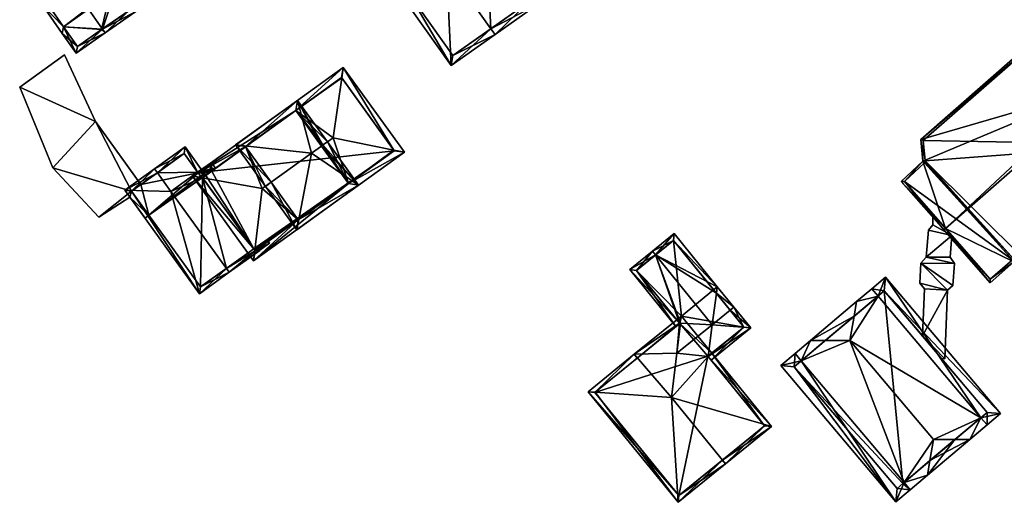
# Model space of a CAD drawing. Header units: inches. Extents: x 2523744 to 2528136, y 1148995 to 1152010.
# Tile 184 of 256: x 2526764 to 2526866, y 1151242 to 1151293. Entities that reach past the tile are written whole.
import ezdxf

# ---------------------------------------------------------------- set-up
doc = ezdxf.new("R2010")
doc.units = ezdxf.units.IN
doc.header["$MEASUREMENT"] = 0
doc.layers.add('Gebaeude Einzelhaus', color=10, linetype='Continuous')
doc.layers.add('Offenes Gebaeude', color=10, linetype='Continuous')

msp = doc.modelspace()

# ---------------------------------------------------------------- meshes
at = {"layer": 'Gebaeude Einzelhaus'}
mesh = msp.add_polyface(dxfattribs=at)
corners = [(2526812.66, 1151291.578, 404.851), (2526813.093, 1151290.966, 404.851), (2526817.638, 1151294.18, 402.566), (2526812.14, 1151301.953, 402.566), (2526808.028, 1151298.126, 404.851), (2526807.595, 1151298.738, 404.851), (2526803.029, 1151295.508, 402.566), (2526808.526, 1151287.736, 402.566), (2526811.961, 1151300.908, 402.874), (2526816.593, 1151294.359, 402.874), (2526804.075, 1151295.329, 402.873), (2526808.706, 1151288.781, 402.873), (2526811.961, 1151300.908, 394.977), (2526816.593, 1151294.359, 394.977), (2526804.075, 1151295.329, 394.977), (2526808.706, 1151288.781, 394.977)]
mesh.append_faces([[corners[k] for k in face] for face in [(11, 0, 1), (1, 0, 9), (10, 11, 7), (7, 11, 1), (6, 10, 7), (4, 10, 5), (8, 4, 5), (5, 10, 6), (3, 8, 5), (9, 8, 2), (1, 9, 2), (2, 8, 3), (4, 7, 0), (0, 7, 1), (4, 6, 7), (4, 5, 6), (0, 3, 4), (4, 3, 5), (0, 2, 3), (0, 1, 2)]], dxfattribs={"color": 13})
mesh.append_faces([[corners[k] for k in face] for face in [(13, 15, 14), (13, 14, 12), (0, 15, 13), (11, 15, 0), (0, 13, 9), (14, 15, 10), (10, 15, 11), (12, 14, 4), (4, 14, 10), (8, 12, 4), (13, 12, 9), (9, 12, 8)]], dxfattribs={"color": 41})
mesh = msp.add_polyface(dxfattribs=at)
corners = [(2526773.479, 1151295.571, 400.707), (2526770.698, 1151293.623, 401.832), (2526772.15, 1151291.55, 401.833), (2526775.626, 1151293.378, 400.541), (2526772.436, 1151291.141, 401.833), (2526773.889, 1151295.858, 400.541), (2526766.588, 1151293.931, 400.716), (2526768.085, 1151291.793, 400.716), (2526769.2, 1151295.761, 401.833), (2526765.89, 1151294.054, 400.541), (2526766.587, 1151293.931, 400.716), (2526767.963, 1151291.095, 400.541), (2526769.414, 1151289.024, 400.541), (2526766.3, 1151294.341, 400.716), (2526769.201, 1151295.762, 401.832), (2526768.913, 1151296.171, 401.833), (2526774.93, 1151293.5, 400.707), (2526769.536, 1151289.721, 400.716), (2526772.066, 1151291.491, 401.797), (2526772.066, 1151291.491, 394.08), (2526774.93, 1151293.5, 394.08), (2526773.479, 1151295.571, 394.08), (2526768.085, 1151291.793, 394.08), (2526766.587, 1151293.931, 394.08), (2526769.536, 1151289.721, 394.08), (2526773.026, 1151295.559, 394.08), (2526771.671, 1151297.493, 394.08), (2526773.336, 1151295.776, 394.08)]
mesh.append_faces([[corners[k] for k in face] for face in [(7, 9, 6), (6, 9, 13), (7, 11, 9), (4, 18, 2), (7, 17, 11), (11, 17, 12), (12, 17, 4), (4, 17, 18), (2, 16, 4), (4, 16, 3), (3, 16, 5), (5, 16, 0), (14, 8, 15), (2, 12, 4), (9, 10, 13), (1, 7, 2), (2, 7, 12), (12, 7, 11), (11, 7, 9), (9, 7, 10), (8, 6, 1), (1, 6, 7), (0, 3, 5), (0, 2, 3), (3, 2, 4), (0, 1, 2)]], dxfattribs={"color": 13})
mesh.append_faces([[corners[k] for k in face] for face in [(21, 25, 27), (25, 23, 26), (25, 22, 23), (25, 19, 22), (22, 19, 24), (21, 20, 25), (25, 20, 19), (18, 17, 19), (19, 17, 24), (7, 24, 17), (7, 22, 24), (7, 6, 22), (22, 6, 23), (20, 21, 16), (16, 21, 0), (16, 19, 20), (2, 18, 16), (16, 18, 19)]], dxfattribs={"color": 41})
mesh = msp.add_polyface(dxfattribs=at)
corners = [(2526860.073, 1151270.751, 404.939), (2526855.444, 1151275.654, 400.859), (2526859.885, 1151270.586, 404.939), (2526857.698, 1151277.768, 400.796), (2526875.667, 1151285.312, 404.532), (2526876.506, 1151285.153, 404.939), (2526876.256, 1151285.818, 404.536), (2526876.694, 1151285.318, 404.939), (2526876.066, 1151285.655, 404.535), (2526857.496, 1151280.033, 399.685), (2526870.661, 1151291.238, 399.836), (2526870.974, 1151291.844, 399.685), (2526871.137, 1151291.658, 399.835), (2526882.138, 1151279.106, 400.349), (2526867.203, 1151267.256, 400.866), (2526868.483, 1151267.14, 400.349), (2526864.714, 1151265.076, 400.868), (2526881.785, 1151279.13, 400.488), (2526868.399, 1151267.399, 400.488), (2526857.756, 1151279.929, 399.836), (2526857.948, 1151277.785, 400.888), (2526857.924, 1151277.661, 400.935), (2526857.875, 1151277.591, 400.947), (2526855.791, 1151275.636, 401.006), (2526864.738, 1151265.429, 401.007), (2526867.073, 1151267.47, 401.003), (2526867.215, 1151267.506, 400.966), (2526881.071, 1151279.944, 399.688), (2526881.785, 1151279.13, 391.343), (2526881.071, 1151279.944, 391.343), (2526870.661, 1151291.238, 391.343), (2526857.756, 1151279.929, 391.343), (2526857.948, 1151277.785, 391.343), (2526857.924, 1151277.661, 391.343), (2526857.875, 1151277.591, 391.343), (2526855.791, 1151275.636, 391.343), (2526858.746, 1151272.265, 398.667), (2526858.746, 1151272.265, 398.767), (2526860.715, 1151270.019, 398.667), (2526864.738, 1151265.429, 391.343), (2526860.715, 1151270.019, 398.767), (2526870.626, 1151269.35, 399.023), (2526868.399, 1151267.399, 391.343), (2526874.37, 1151272.632, 399.123), (2526870.626, 1151269.35, 399.123), (2526874.37, 1151272.632, 399.023), (2526867.073, 1151267.47, 391.343), (2526867.215, 1151267.506, 391.343), (2526880.563, 1151279.515, 391.343)]
mesh.append_faces([[corners[k] for k in face] for face in [(14, 18, 15), (14, 26, 18), (14, 25, 26), (16, 24, 14), (14, 24, 25), (2, 24, 16), (2, 0, 24), (21, 22, 3), (3, 23, 1), (1, 23, 2), (2, 23, 0), (3, 22, 23), (10, 11, 12), (19, 9, 10), (10, 9, 11), (21, 3, 20), (20, 3, 19), (19, 3, 9), (7, 5, 6), (6, 5, 8), (13, 17, 7), (7, 17, 5), (13, 15, 17), (17, 15, 18), (14, 0, 16), (16, 0, 2), (13, 5, 15), (15, 5, 14), (14, 5, 0), (13, 7, 5), (9, 10, 11), (11, 10, 12), (3, 4, 9), (9, 4, 10), (4, 5, 8), (8, 5, 6), (6, 5, 7), (3, 0, 4), (4, 0, 5), (3, 1, 0), (0, 1, 2)]], dxfattribs={"color": 13})
mesh.append_faces([[corners[k] for k in face] for face in [(33, 46, 34), (34, 46, 35), (35, 46, 39), (33, 47, 46), (42, 48, 28), (28, 48, 29), (48, 31, 30), (33, 32, 47), (47, 32, 42), (42, 32, 48), (48, 32, 31), (18, 47, 42), (18, 26, 47), (26, 46, 47), (26, 25, 46), (25, 39, 46), (25, 24, 39), (17, 43, 45), (45, 28, 17), (41, 42, 45), (45, 42, 28), (43, 18, 44), (44, 18, 41), (18, 43, 17), (41, 18, 42), (0, 37, 40), (38, 24, 40), (40, 24, 0), (38, 39, 24), (36, 35, 38), (38, 35, 39), (37, 23, 36), (23, 37, 0), (36, 23, 35), (23, 22, 35), (35, 22, 34), (22, 21, 34), (34, 21, 33), (21, 20, 33), (33, 20, 32), (20, 19, 32), (32, 19, 31), (10, 30, 19), (19, 30, 31), (5, 27, 8), (27, 28, 29), (5, 17, 27), (27, 17, 28)]], dxfattribs={"color": 41})
mesh = msp.add_polyface(dxfattribs=at)
corners = [(2526775.189, 1151274.621, 399.473), (2526766.984, 1151277.079, 399.473), (2526771.79, 1151271.928, 399.473), (2526771.424, 1151281.889, 399.473), (2526763.521, 1151285.473, 399.473), (2526775.023, 1151273.995, 399.473), (2526776.996, 1151272.111, 399.473), (2526776.59, 1151271.819, 399.473), (2526776.156, 1151275.317, 399.473), (2526768.211, 1151288.85, 399.473), (2526763.521, 1151285.473, 393.804), (2526768.211, 1151288.85, 393.804), (2526766.984, 1151277.079, 393.804), (2526771.79, 1151271.928, 393.804), (2526775.023, 1151273.995, 393.804), (2526776.59, 1151271.819, 393.804), (2526776.996, 1151272.111, 393.804), (2526771.424, 1151281.889, 393.804), (2526776.156, 1151275.317, 393.804), (2526775.189, 1151274.621, 393.804)]
mesh.append_faces([[corners[k] for k in face] for face in [(4, 3, 9), (3, 0, 8), (0, 5, 6), (6, 5, 7), (0, 2, 5), (4, 1, 3), (3, 1, 0), (0, 1, 2)]], dxfattribs={"color": 13})
mesh.append_faces([[corners[k] for k in face] for face in [(14, 16, 15), (14, 19, 16), (19, 17, 18), (17, 10, 11), (19, 12, 17), (17, 12, 10), (14, 13, 19), (19, 13, 12), (17, 8, 18), (17, 3, 8), (9, 3, 11), (11, 3, 17), (6, 7, 16), (16, 7, 15), (7, 5, 15), (15, 5, 14), (5, 2, 14), (14, 2, 13), (2, 1, 13), (13, 1, 12), (1, 4, 12), (12, 4, 10), (4, 9, 10), (10, 9, 11)]], dxfattribs={"color": 41})
mesh = msp.add_polyface(dxfattribs=at)
corners = [(2526792.324, 1151283.054, 407.765), (2526797.264, 1151287.534, 407.189), (2526781.536, 1151276.21, 407.189), (2526797.109, 1151286.467, 407.785), (2526787.085, 1151279.281, 407.766), (2526782.6, 1151276.018, 407.787), (2526788.818, 1151274.895, 411.281), (2526789.756, 1151275.57, 411.281), (2526795.143, 1151279.449, 411.281), (2526794.996, 1151279.343, 411.281), (2526795.604, 1151279.781, 411.281), (2526796.201, 1151280.211, 411.281), (2526802.55, 1151278.908, 407.786), (2526803.635, 1151278.685, 407.189), (2526788.041, 1151268.461, 407.786), (2526787.908, 1151267.361, 407.189), (2526797.819, 1151275.422, 407.739), (2526792.579, 1151271.649, 407.739), (2526782.584, 1151276.04, 407.766), (2526797.094, 1151286.488, 407.765), (2526788.078, 1151268.409, 407.74), (2526802.588, 1151278.855, 407.739), (2526797.094, 1151286.488, 393.804), (2526802.588, 1151278.855, 393.804), (2526783.542, 1151276.729, 402.424), (2526782.584, 1151276.04, 402.12), (2526783.542, 1151276.729, 393.804), (2526787.926, 1151268.62, 402.12), (2526788.078, 1151268.409, 402.12), (2526787.926, 1151268.619, 400.621), (2526788.078, 1151268.409, 400.621), (2526787.926, 1151268.619, 393.804), (2526788.078, 1151268.409, 393.804), (2526782.918, 1151276.281, 393.804), (2526782.584, 1151276.04, 393.804)]
mesh.append_faces([[corners[k] for k in face] for face in [(12, 13, 21), (14, 20, 15), (15, 16, 13), (13, 16, 21), (15, 17, 16), (15, 20, 17), (18, 5, 2), (2, 14, 15), (2, 5, 14), (3, 19, 1), (13, 12, 1), (1, 12, 3), (0, 1, 19), (18, 2, 4), (4, 2, 0), (0, 2, 1), (14, 17, 6), (6, 17, 7), (16, 8, 9), (16, 10, 8), (16, 11, 10), (16, 12, 11), (16, 13, 12), (14, 15, 17), (17, 15, 16), (16, 15, 13), (5, 14, 6), (5, 2, 14), (14, 2, 15), (12, 3, 11), (13, 1, 12), (12, 1, 3), (3, 0, 11), (11, 0, 10), (10, 0, 8), (8, 0, 9), (4, 6, 7), (4, 5, 6), (0, 2, 4), (4, 2, 5), (3, 1, 0), (0, 1, 2)]], dxfattribs={"color": 13})
mesh.append_faces([[corners[k] for k in face] for face in [(23, 26, 22), (23, 31, 26), (26, 31, 33), (33, 31, 34), (23, 32, 31), (16, 23, 21), (17, 30, 16), (16, 30, 23), (23, 30, 32), (17, 28, 30), (17, 20, 28), (30, 31, 32), (28, 29, 30), (30, 29, 31), (28, 27, 29), (27, 18, 25), (28, 20, 27), (27, 20, 18), (5, 18, 14), (14, 18, 20), (24, 22, 26), (24, 0, 22), (22, 0, 19), (24, 4, 0), (25, 18, 24), (24, 18, 4), (3, 12, 19), (19, 21, 22), (22, 21, 23), (12, 21, 19)]], dxfattribs={"color": 41})
mesh = msp.add_polyface(dxfattribs=at)
corners = [(2526795.143, 1151279.449, 411.281), (2526795.604, 1151279.781, 411.281), (2526792.494, 1151284.1, 409.401), (2526793.951, 1151278.591, 411.281), (2526786.038, 1151279.451, 409.401), (2526794.996, 1151279.343, 411.281), (2526789.755, 1151275.571, 411.28), (2526789.146, 1151275.133, 411.28), (2526792.409, 1151270.601, 409.401), (2526798.865, 1151275.25, 409.401), (2526792.324, 1151283.054, 409.666), (2526787.085, 1151279.281, 409.666), (2526792.579, 1151271.649, 409.654), (2526797.819, 1151275.421, 409.654), (2526789.756, 1151275.57, 411.281), (2526797.819, 1151275.422, 407.739), (2526792.324, 1151283.054, 407.765), (2526787.085, 1151279.281, 407.766), (2526792.579, 1151271.649, 407.739)]
mesh.append_faces([[corners[k] for k in face] for face in [(1, 13, 0), (0, 13, 5), (12, 7, 14), (14, 7, 6), (12, 8, 7), (1, 9, 13), (13, 9, 12), (12, 9, 8), (4, 11, 7), (7, 11, 6), (10, 0, 5), (10, 1, 0), (4, 2, 11), (11, 2, 10), (10, 2, 1), (3, 9, 5), (5, 9, 0), (0, 9, 1), (6, 8, 3), (3, 8, 9), (6, 7, 8), (3, 4, 6), (6, 4, 7), (0, 2, 5), (5, 2, 3), (3, 2, 4), (0, 1, 2)]], dxfattribs={"color": 13})
mesh.append_faces([[corners[k] for k in face] for face in [(12, 18, 13), (13, 18, 15), (12, 6, 18), (17, 6, 11), (10, 17, 11), (10, 16, 17), (10, 5, 16), (5, 13, 15)]], dxfattribs={"color": 41})
mesh = msp.add_polyface(dxfattribs=at)
corners = [(2526779.294, 1151274.595, 401.215), (2526774.49, 1151274.735, 399.723), (2526782.269, 1151263.93, 399.723), (2526777.88, 1151276.559, 401.215), (2526777.588, 1151276.965, 401.215), (2526785.074, 1151266.566, 401.215), (2526785.366, 1151266.16, 401.215), (2526782.121, 1151276.538, 400.635), (2526782.366, 1151276.191, 400.636), (2526782.772, 1151276.484, 400.551), (2526782.077, 1151276.599, 400.635), (2526780.774, 1151279.259, 400.551), (2526788.078, 1151268.409, 400.621), (2526788.554, 1151268.455, 400.551), (2526788.413, 1151268.65, 400.551), (2526787.926, 1151268.619, 400.621), (2526775.189, 1151274.621, 399.919), (2526782.383, 1151264.629, 399.919), (2526780.66, 1151278.561, 400.636), (2526783.542, 1151276.729, 402.424), (2526783.947, 1151277.021, 402.553), (2526783.509, 1151277.63, 402.553), (2526782.077, 1151276.599, 402.098), (2526782.584, 1151276.04, 402.12), (2526788.078, 1151268.409, 402.12), (2526787.926, 1151268.62, 402.12), (2526789.581, 1151269.195, 402.553), (2526789.441, 1151269.39, 402.553), (2526783.395, 1151276.933, 402.424), (2526782.366, 1151276.191, 402.097), (2526782.121, 1151276.538, 402.098), (2526782.772, 1151276.484, 393.804), (2526782.366, 1151276.191, 393.804), (2526782.121, 1151276.538, 393.804), (2526780.66, 1151278.561, 393.804), (2526776.156, 1151275.317, 399.473), (2526776.156, 1151275.317, 393.804), (2526775.189, 1151274.621, 399.473), (2526776.996, 1151272.111, 399.473), (2526782.383, 1151264.629, 393.804), (2526776.996, 1151272.111, 393.804), (2526787.926, 1151268.619, 393.804), (2526782.584, 1151276.04, 393.804), (2526782.918, 1151276.281, 393.804), (2526775.189, 1151274.621, 393.804), (2526783.395, 1151276.933, 393.804), (2526783.542, 1151276.729, 393.804)]
mesh.append_faces([[corners[k] for k in face] for face in [(26, 24, 27), (24, 5, 25), (26, 6, 24), (24, 6, 5), (28, 20, 19), (28, 21, 20), (28, 22, 21), (28, 30, 22), (28, 29, 30), (24, 26, 27), (24, 6, 26), (23, 5, 25), (25, 5, 24), (24, 5, 6), (23, 0, 5), (19, 22, 23), (23, 22, 0), (19, 21, 22), (19, 20, 21), (11, 18, 4), (4, 18, 3), (9, 10, 11), (11, 10, 18), (8, 7, 9), (9, 7, 10), (6, 12, 13), (13, 12, 14), (6, 5, 12), (12, 5, 15), (2, 17, 6), (6, 17, 5), (3, 16, 4), (4, 16, 1), (1, 16, 2), (2, 16, 17), (6, 12, 5), (5, 12, 15), (6, 13, 12), (12, 13, 14), (10, 3, 0), (10, 11, 3), (3, 11, 4), (7, 9, 10), (10, 9, 11), (7, 8, 9), (0, 2, 5), (5, 2, 6), (4, 1, 3), (3, 1, 0), (0, 1, 2)]], dxfattribs={"color": 13})
mesh.append_faces([[corners[k] for k in face] for face in [(43, 45, 46), (43, 31, 45), (29, 8, 30), (30, 8, 7), (30, 7, 22), (22, 7, 10), (28, 9, 29), (29, 9, 8), (28, 45, 9), (9, 45, 31), (45, 19, 46), (45, 28, 19), (5, 15, 25), (0, 22, 10), (36, 40, 44), (40, 42, 39), (39, 42, 41), (42, 31, 43), (40, 32, 42), (42, 32, 31), (34, 33, 36), (36, 33, 40), (40, 33, 32), (5, 41, 15), (5, 39, 41), (5, 17, 39), (39, 38, 40), (38, 16, 37), (39, 17, 38), (38, 17, 16), (16, 35, 37), (35, 34, 36), (35, 18, 34), (16, 3, 35), (35, 3, 18), (10, 34, 18), (10, 33, 34), (10, 7, 33), (8, 32, 7), (7, 32, 33), (9, 32, 8), (9, 31, 32)]], dxfattribs={"color": 41})
mesh = msp.add_polyface(dxfattribs=at)
corners = [(2526823.531, 1151253.649, 399.787), (2526822.801, 1151253.7, 399.526), (2526832.184, 1151242.155, 399.526), (2526836.805, 1151246.554, 402.624), (2526837.12, 1151246.166, 402.624), (2526831.486, 1151253.099, 402.624), (2526835.305, 1151257.388, 399.777), (2526832.049, 1151257.707, 400.945), (2526841.908, 1151250.056, 399.526), (2526835.689, 1151257.708, 399.526), (2526835.301, 1151257.393, 399.777), (2526827.613, 1151257.61, 399.526), (2526832.317, 1151260.856, 399.759), (2526832.035, 1151261.203, 399.526), (2526832.433, 1151260.851, 399.8), (2526832.256, 1151242.859, 399.769), (2526823.505, 1151253.628, 399.77), (2526841.205, 1151250.129, 399.777), (2526827.902, 1151257.202, 399.786), (2526832.35, 1151260.816, 399.786), (2526835.725, 1151260.694, 400.945), (2526837.603, 1151262.219, 400.945), (2526836.179, 1151263.971, 399.769), (2526837.99, 1151262.534, 400.945), (2526836.273, 1151264.648, 399.526), (2526835.885, 1151264.333, 399.526), (2526835.617, 1151257.004, 399.526), (2526839.753, 1151260.365, 399.526), (2526827.928, 1151257.222, 399.526), (2526839.05, 1151260.438, 399.78), (2526835.301, 1151257.393, 399.78), (2526827.136, 1151266.439, 399.526), (2526831.962, 1151260.501, 399.526), (2526829.813, 1151267.97, 400.945), (2526829.498, 1151268.358, 400.945), (2526832.35, 1151260.816, 399.759), (2526831.763, 1151270.198, 399.526), (2526837.99, 1151262.534, 399.526), (2526837.603, 1151262.219, 399.769), (2526831.69, 1151269.495, 399.769), (2526827.84, 1151266.366, 399.759), (2526832.35, 1151260.816, 393.977), (2526832.035, 1151261.203, 393.977), (2526823.505, 1151253.628, 393.977), (2526832.256, 1151242.859, 393.977), (2526841.205, 1151250.129, 393.977), (2526835.301, 1151257.393, 393.977), (2526835.689, 1151257.708, 393.977), (2526832.525, 1151261.601, 393.977), (2526839.05, 1151260.438, 393.977), (2526835.885, 1151264.333, 393.977), (2526831.69, 1151269.495, 393.977), (2526827.84, 1151266.366, 393.977)]
mesh.append_faces([[corners[k] for k in face] for face in [(32, 12, 35), (32, 40, 12), (40, 34, 33), (32, 31, 40), (40, 31, 34), (22, 37, 38), (22, 24, 37), (22, 39, 24), (24, 39, 36), (36, 39, 34), (34, 39, 33), (24, 22, 37), (37, 22, 38), (24, 33, 22), (22, 33, 20), (24, 36, 33), (33, 36, 34), (33, 14, 20), (33, 12, 14), (12, 32, 35), (34, 31, 33), (33, 31, 12), (12, 31, 32), (27, 29, 23), (23, 29, 21), (29, 6, 30), (27, 26, 29), (29, 26, 6), (24, 22, 25), (24, 23, 22), (22, 23, 21), (11, 18, 28), (6, 20, 7), (6, 27, 20), (20, 27, 21), (21, 27, 23), (6, 26, 27), (22, 24, 25), (21, 23, 22), (22, 23, 24), (20, 21, 22), (20, 14, 7), (0, 16, 1), (18, 12, 19), (18, 11, 12), (12, 11, 13), (18, 0, 11), (11, 0, 1), (9, 6, 10), (4, 17, 8), (8, 17, 9), (9, 17, 6), (4, 3, 17), (16, 15, 1), (1, 15, 2), (2, 15, 4), (4, 15, 3), (7, 11, 5), (5, 11, 0), (0, 11, 1), (14, 12, 7), (7, 12, 11), (11, 12, 13), (8, 3, 4), (8, 5, 3), (10, 6, 9), (9, 6, 8), (8, 6, 5), (5, 6, 7), (0, 2, 5), (5, 2, 3), (3, 2, 4), (0, 1, 2)]], dxfattribs={"color": 13})
mesh.append_faces([[corners[k] for k in face] for face in [(51, 48, 52), (52, 48, 42), (51, 50, 48), (42, 13, 52), (52, 13, 40), (40, 13, 12), (40, 51, 52), (33, 39, 40), (40, 39, 51), (22, 25, 39), (39, 25, 51), (51, 25, 50), (49, 48, 50), (49, 47, 48), (29, 22, 21), (22, 50, 25), (29, 49, 22), (22, 49, 50), (30, 9, 29), (29, 9, 49), (49, 9, 47), (30, 10, 9), (6, 10, 30), (48, 41, 42), (41, 46, 43), (43, 46, 44), (44, 46, 45), (48, 47, 41), (41, 47, 46), (10, 46, 9), (9, 46, 47), (6, 46, 10), (17, 45, 6), (6, 45, 46), (3, 45, 17), (3, 44, 45), (3, 15, 44), (15, 43, 44), (15, 16, 43), (16, 0, 43), (18, 43, 0), (18, 41, 43), (18, 35, 41), (18, 19, 35), (12, 35, 19), (12, 13, 35), (35, 13, 41), (41, 13, 42)]], dxfattribs={"color": 41})
mesh = msp.add_polyface(dxfattribs=at)
corners = [(2526845.027, 1151256.921, 403.594), (2526844.381, 1151257.685, 403.594), (2526842.884, 1151256.42, 402.376), (2526854.894, 1151242.198, 402.376), (2526855.749, 1151244.225, 403.594), (2526856.393, 1151243.463, 403.594), (2526858.193, 1151244.983, 405.583), (2526858.452, 1151246.509, 406.582), (2526858.825, 1151248.704, 408.019), (2526850.104, 1151259.031, 408.019), (2526847.525, 1151259.03, 406.354), (2526845.975, 1151259.03, 405.354), (2526861.051, 1151248.705, 406.582), (2526862.6, 1151248.705, 405.583), (2526863.756, 1151250.99, 403.594), (2526864.401, 1151250.226, 403.594), (2526853.035, 1151263.684, 403.594), (2526850.796, 1151263.103, 405.354), (2526852.39, 1151264.448, 403.594), (2526850.536, 1151261.573, 406.355), (2526865.818, 1151251.423, 402.376), (2526853.808, 1151265.645, 402.376), (2526844.293, 1151256.301, 402.997), (2526855.013, 1151243.606, 402.997), (2526855.634, 1151244.128, 403.5), (2526864.409, 1151251.541, 403.033), (2526853.689, 1151264.236, 403.032), (2526855.634, 1151244.128, 391.343), (2526855.013, 1151243.606, 391.343), (2526864.409, 1151251.541, 391.343), (2526859.656, 1151257.17, 398.767), (2526857.665, 1151259.528, 398.667), (2526853.689, 1151264.236, 391.343), (2526857.665, 1151259.528, 398.767), (2526859.656, 1151257.17, 398.667), (2526844.293, 1151256.301, 391.343)]
mesh.append_faces([[corners[k] for k in face] for face in [(10, 0, 11), (19, 10, 11), (16, 19, 17), (17, 19, 11), (26, 16, 18), (18, 16, 17), (21, 26, 18), (25, 26, 20), (20, 26, 21), (14, 25, 15), (15, 25, 20), (12, 14, 13), (7, 12, 13), (13, 14, 15), (4, 7, 6), (6, 7, 13), (5, 23, 24), (24, 4, 5), (5, 4, 6), (22, 23, 3), (3, 23, 5), (2, 22, 3), (0, 22, 1), (11, 0, 1), (1, 22, 2), (19, 10, 9), (17, 11, 19), (19, 11, 10), (14, 21, 16), (16, 21, 18), (15, 20, 14), (14, 20, 21), (9, 16, 19), (19, 16, 17), (17, 16, 18), (12, 14, 8), (8, 14, 9), (9, 14, 16), (12, 13, 14), (14, 13, 15), (7, 12, 8), (7, 6, 12), (12, 6, 13), (0, 11, 1), (0, 10, 11), (4, 9, 0), (0, 9, 10), (4, 8, 9), (4, 7, 8), (4, 6, 7), (4, 5, 6), (0, 3, 4), (4, 3, 5), (0, 2, 3), (0, 1, 2)]], dxfattribs={"color": 13})
mesh.append_faces([[corners[k] for k in face] for face in [(27, 28, 35), (27, 35, 32), (27, 32, 29), (23, 22, 28), (28, 22, 35), (16, 10, 19), (16, 0, 10), (0, 35, 22), (16, 32, 0), (0, 32, 35), (16, 26, 32), (34, 32, 31), (34, 29, 32), (30, 25, 34), (34, 25, 29), (26, 30, 33), (31, 26, 33), (26, 31, 32), (30, 26, 25), (4, 12, 7), (4, 14, 12), (14, 29, 25), (24, 27, 4), (4, 27, 14), (14, 27, 29), (24, 23, 27), (27, 23, 28)]], dxfattribs={"color": 41})
at = {"layer": 'Offenes Gebaeude'}
mesh = msp.add_polyface(dxfattribs=at)
corners = [(2526859.992, 1151257.122, 398.767), (2526857.665, 1151259.528, 398.767), (2526859.656, 1151257.17, 398.767), (2526860.286, 1151264.301, 398.767), (2526857.871, 1151264.44, 398.767), (2526857.499, 1151267.132, 398.767), (2526860.82, 1151264.783, 398.767), (2526857.402, 1151265.027, 398.767), (2526861.011, 1151267.096, 398.767), (2526858.065, 1151267.753, 398.767), (2526860.573, 1151267.752, 398.767), (2526860.715, 1151270.019, 398.767), (2526858.76, 1151271.1, 398.767), (2526858.746, 1151272.265, 398.767), (2526858.289, 1151270.549, 398.767), (2526858.746, 1151272.265, 398.667), (2526858.76, 1151271.1, 398.667), (2526858.289, 1151270.549, 398.667), (2526858.065, 1151267.753, 398.667), (2526857.499, 1151267.132, 398.667), (2526857.402, 1151265.027, 398.667), (2526857.871, 1151264.44, 398.667), (2526857.665, 1151259.528, 398.667), (2526859.656, 1151257.17, 398.667), (2526859.992, 1151257.122, 398.667), (2526860.286, 1151264.301, 398.667), (2526860.82, 1151264.783, 398.667), (2526861.011, 1151267.096, 398.667), (2526860.573, 1151267.752, 398.667), (2526860.715, 1151270.019, 398.667)]
mesh.append_faces([[corners[k] for k in face] for face in [(9, 11, 14), (14, 11, 12), (12, 11, 13), (9, 10, 11), (5, 8, 9), (9, 8, 10), (5, 6, 8), (4, 3, 7), (7, 3, 5), (5, 3, 6), (4, 1, 3), (3, 1, 0), (0, 1, 2)]], dxfattribs={"color": 13})
mesh.append_faces([[corners[k] for k in face] for face in [(22, 24, 23), (19, 25, 20), (20, 25, 21), (21, 25, 22), (22, 25, 24), (19, 26, 25), (18, 27, 19), (19, 27, 26), (18, 28, 27), (18, 29, 28), (29, 16, 15), (18, 17, 29), (29, 17, 16), (28, 29, 10), (10, 29, 11), (10, 8, 28), (28, 8, 27), (8, 6, 27), (27, 6, 26), (6, 3, 26), (26, 3, 25), (3, 0, 25), (25, 0, 24), (24, 0, 23), (23, 0, 2), (21, 22, 4), (4, 22, 1), (4, 7, 21), (21, 7, 20), (7, 5, 20), (20, 5, 19), (5, 9, 19), (19, 9, 18), (9, 14, 18), (18, 14, 17), (14, 12, 17), (17, 12, 16), (16, 12, 15), (15, 12, 13)]], dxfattribs={"color": 41})

doc.saveas('drawing.dxf')
